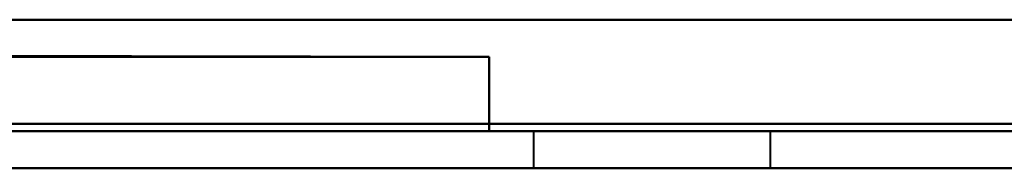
# Model space of a CAD drawing. Header units: millimetres. Extents: x -1041 to 1388, y -120 to 1250.
# Tile 77 of 85: x -225.03 to -211.75, y 828.37 to 830.37. Entities that reach past the tile are written whole.
import ezdxf

# ---------------------------------------------------------------- set-up
doc = ezdxf.new("R2010")
doc.units = ezdxf.units.MM
doc.layers.add('G-IMPT', color=8, linetype='Continuous', lineweight=40)

# ---------------------------------------------------------------- blocks, each defined once
blk = doc.blocks.new('NEXA 400 CALQUES_dwg-748074-Droite')
at = {"layer": 'G-IMPT'}
for p, q in [((-218.1, 828.872), (-218.1, 828.372)), ((-218.1, 828.872), (-218.1, 828.372)), ((-218.1, 828.872), (-214.9, 828.872)), ((-218.1, 828.872), (-214.9, 828.872)), ((-218.1, 828.872), (-214.9, 828.872)), ((-218.1, 828.872), (-214.9, 828.872)), ((-214.9, 828.872), (-218.1, 828.872)), ((-214.9, 828.872), (-218.1, 828.872)), ((-214.9, 828.872), (-218.1, 828.872)), ((-214.9, 828.872), (-218.1, 828.872)), ((-214.9, 828.372), (-214.9, 828.872)), ((-214.9, 828.372), (-214.9, 828.872)), ((286.4, 828.372), (-249.4, 828.372)), ((-248.9, 828.372), (285.9, 828.372)), ((-218.1, 828.372), (-214.9, 828.372)), ((-218.1, 828.372), (-216.5, 828.372)), ((-216.5, 828.372), (-218.1, 828.372)), ((-216.5, 828.372), (-218.1, 828.372)), ((-216.5, 828.372), (-214.9, 828.372)), ((-214.9, 828.372), (-216.5, 828.372)), ((-214.9, 828.372), (-216.5, 828.372))]:
    blk.add_line(p, q, dxfattribs=at)
at = {"layer": 'G-IMPT', "flags": 128}
for points in [[(286.4, 830.372), (152.45, 830.372), (18.5, 830.372), (-115.45, 830.372), (-249.4, 830.372)], [(-249.4, 830.372), (-115.45, 830.372), (18.5, 830.372), (152.45, 830.372), (286.4, 830.372)], [(-249.4, 830.372), (-115.45, 830.372), (18.5, 830.372), (152.45, 830.372), (286.4, 830.372)], [(286.4, 830.372), (152.45, 830.372), (18.5, 830.372), (-115.45, 830.372), (-249.4, 830.372)], [(285.9, 830.372), (152.2, 830.372), (18.5, 830.372), (-115.2, 830.372), (-248.9, 830.372)], [(-248.9, 830.372), (-115.2, 830.372), (18.5, 830.372), (152.2, 830.372), (285.9, 830.372)], [(-248.9, 830.372), (-115.2, 830.372), (18.5, 830.372), (152.2, 830.372), (285.9, 830.372)], [(285.9, 830.372), (152.2, 830.372), (18.5, 830.372), (-115.2, 830.372), (-248.9, 830.372)], [(-247.65, 829.922), (-240.413, 829.91), (-233.175, 829.897), (-225.938, 829.885), (-218.7, 829.872)], [(-218.7, 829.872), (-225.938, 829.885), (-233.175, 829.897), (-240.413, 829.91), (-247.65, 829.922)], [(-247.6, 829.872), (-240.375, 829.872), (-233.15, 829.872), (-225.925, 829.872), (-218.7, 829.872)], [(-218.7, 829.872), (-225.925, 829.872), (-233.15, 829.872), (-240.375, 829.872), (-247.6, 829.872)], [(-218.7, 829.872), (-218.7, 829.622), (-218.7, 829.372), (-218.7, 829.122), (-218.7, 828.872)], [(-218.7, 828.872), (-218.7, 829.122), (-218.7, 829.372), (-218.7, 829.622), (-218.7, 829.872)], [(-218.7, 828.872), (-218.7, 829.122), (-218.7, 829.372), (-218.7, 829.622), (-218.7, 829.872)], [(-218.7, 829.872), (-218.7, 829.622), (-218.7, 829.372), (-218.7, 829.122), (-218.7, 828.872)], [(-248.9, 828.972), (-115.2, 828.972), (18.5, 828.972), (152.2, 828.972), (285.9, 828.972)], [(285.9, 828.972), (152.2, 828.972), (18.5, 828.972), (-115.2, 828.972), (-248.9, 828.972)], [(285.9, 828.972), (152.2, 828.972), (18.5, 828.972), (-115.2, 828.972), (-248.9, 828.972)], [(-248.9, 828.972), (-115.2, 828.972), (18.5, 828.972), (152.2, 828.972), (285.9, 828.972)], [(-248.9, 828.972), (-115.2, 828.972), (18.5, 828.972), (152.2, 828.972), (285.9, 828.972)], [(285.9, 828.972), (152.2, 828.972), (18.5, 828.972), (-115.2, 828.972), (-248.9, 828.972)], [(285.9, 828.872), (152.2, 828.872), (18.5, 828.872), (-115.2, 828.872), (-248.9, 828.872)], [(-248.9, 828.872), (-115.2, 828.872), (18.5, 828.872), (152.2, 828.872), (285.9, 828.872)], [(-218.7, 828.872), (-225.925, 828.872), (-233.15, 828.872), (-240.375, 828.872), (-247.6, 828.872)], [(-247.6, 828.872), (-240.375, 828.872), (-233.15, 828.872), (-225.925, 828.872), (-218.7, 828.872)], [(-218.7, 828.872), (-225.925, 828.872), (-233.15, 828.872), (-240.375, 828.872), (-247.6, 828.872)], [(-247.6, 828.872), (-240.375, 828.872), (-233.15, 828.872), (-225.925, 828.872), (-218.7, 828.872)], [(-249.4, 828.372), (-115.45, 828.372), (18.5, 828.372), (152.45, 828.372), (286.4, 828.372)], [(286.4, 828.372), (152.45, 828.372), (18.5, 828.372), (-115.45, 828.372), (-249.4, 828.372)], [(-248.9, 828.372), (-115.2, 828.372), (18.5, 828.372), (152.2, 828.372), (285.9, 828.372)], [(285.9, 828.372), (152.2, 828.372), (18.5, 828.372), (-115.2, 828.372), (-248.9, 828.372)], [(-248.9, 828.372), (-115.2, 828.372), (18.5, 828.372), (152.2, 828.372), (285.9, 828.372)], [(-248.9, 828.372), (-115.2, 828.372), (18.5, 828.372), (152.2, 828.372), (285.9, 828.372)], [(285.9, 828.372), (152.2, 828.372), (18.5, 828.372), (-115.2, 828.372), (-248.9, 828.372)]]:
    blk.add_lwpolyline(points, dxfattribs=at)

msp = doc.modelspace()

# ---------------------------------------------------------------- block references
at = {"layer": 'G-IMPT'}
msp.add_blockref('NEXA 400 CALQUES_dwg-748074-Droite', (0, 0), dxfattribs=at)

doc.saveas('drawing.dxf')
